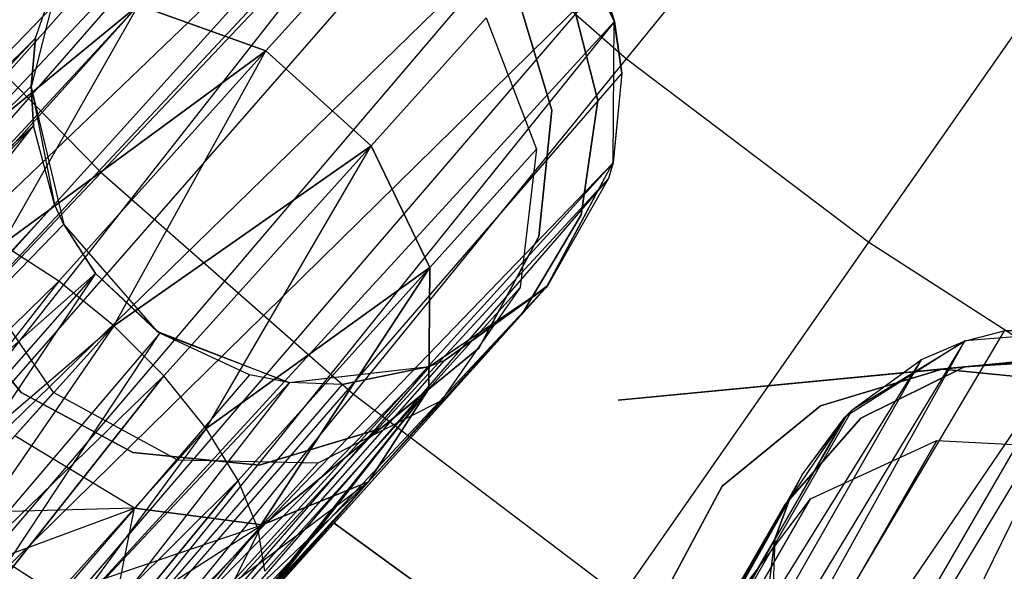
# Model space of a CAD drawing. Extents: x 0.3 to 7.1, y -3.38 to 3.38.
# Tile 65 of 256: x 2.61 to 2.95, y -1.25 to -1.06. Entities that reach past the tile are written whole.
import ezdxf

# ---------------------------------------------------------------- set-up
doc = ezdxf.new("R2010")
doc.units = 0
doc.header["$LTSCALE"] = 2.54
doc.layers.get('0').update_dxf_attribs({"linetype": 'CONTINUOUS'})

# ---------------------------------------------------------------- blocks, each defined once
blk = doc.blocks.new('SINGLES_B_BB_STL')
at = {"color": 0}
for p, q in [((2.81776, -1.0781, 5.32719), (2.9155, -0.95815, 5.4454)), ((2.81776, -1.0781, 5.32719), (2.9155, -0.95815, 5.4454)), ((2.7049, -0.98899, 41.65345), (2.46129, -1.24775, 41.51479)), ((2.7049, -0.98899, 41.65345), (2.46129, -1.24775, 41.51479)), ((2.71873, -0.98836, 41.64662), (2.47586, -1.2513, 41.50071)), ((2.71873, -0.98836, 41.64662), (2.47586, -1.2513, 41.50071)), ((2.7049, -0.98899, 41.65345), (2.47586, -1.2513, 41.50071)), ((2.7049, -0.98899, 41.65345), (2.47586, -1.2513, 41.50071)), ((2.44229, -1.24858, 41.54115), (2.68936, -0.99205, 41.66237)), ((2.44229, -1.24858, 41.54115), (2.68936, -0.99205, 41.66237)), ((2.68936, -0.99205, 41.66237), (2.46129, -1.24775, 41.51479)), ((2.68936, -0.99205, 41.66237), (2.46129, -1.24775, 41.51479)), ((2.47586, -1.2513, 41.50071), (2.74571, -0.99274, 41.6362)), ((2.47586, -1.2513, 41.50071), (2.74571, -0.99274, 41.6362)), ((2.74571, -0.99274, 41.6362), (2.5015, -1.26305, 41.48405)), ((2.74571, -0.99274, 41.6362), (2.5015, -1.26305, 41.48405)), ((2.75248, -0.99509, 41.63424), (2.5015, -1.26305, 41.48405)), ((2.75248, -0.99509, 41.63424), (2.5015, -1.26305, 41.48405)), ((2.75248, -0.99509, 41.63424), (2.52773, -1.28121, 41.47603)), ((2.75248, -0.99509, 41.63424), (2.52773, -1.28121, 41.47603)), ((2.77021, -1.00407, 41.63059), (2.52773, -1.28121, 41.47603)), ((2.77021, -1.00407, 41.63059), (2.52773, -1.28121, 41.47603)), ((2.64005, -1.1165, 5.19861), (2.74054, -1.01027, 5.32719)), ((2.64005, -1.1165, 5.19861), (2.74054, -1.01027, 5.32719)), ((2.74054, -1.01027, 5.32719), (2.81776, -1.0781, 5.32719)), ((2.74054, -1.01027, 5.32719), (2.81776, -1.0781, 5.32719)), ((2.89978, -1.14004, 5.32719), (2.9884, -1.0132, 5.4454)), ((2.89978, -1.14004, 5.32719), (2.9884, -1.0132, 5.4454)), ((2.52773, -1.28121, 41.47603), (2.79244, -1.02344, 41.63025)), ((2.52773, -1.28121, 41.47603), (2.79244, -1.02344, 41.63025)), ((2.79244, -1.02344, 41.63025), (2.55246, -1.30473, 41.47787)), ((2.79244, -1.02344, 41.63025), (2.55246, -1.30473, 41.47787)), ((2.81364, -1.06518, 41.90698), (2.79174, -1.02263, 41.90698)), ((2.81364, -1.06518, 41.90698), (2.79174, -1.02263, 41.90698)), ((2.73473, -1.03217, 14.06404), (2.69579, -1.07541, 13.94423)), ((2.73473, -1.03217, 14.06404), (2.69579, -1.07541, 13.94423)), ((2.69579, -1.07541, 14.31703), (2.73473, -1.03217, 14.19723)), ((2.69579, -1.07541, 14.31703), (2.73473, -1.03217, 14.19723)), ((2.56047, -1.03544, 5.19861), (2.64005, -1.1165, 5.19861)), ((2.56047, -1.03544, 5.19861), (2.64005, -1.1165, 5.19861)), ((2.62819, -1.04115, 41.90698), (2.61636, -1.08753, 41.90698)), ((2.62819, -1.04115, 41.90698), (2.61636, -1.08753, 41.90698)), ((2.61786, -1.07104, 41.73706), (2.62835, -1.04084, 41.71655)), ((2.61786, -1.07104, 41.73706), (2.62835, -1.04084, 41.71655)), ((2.61786, -1.07104, 41.73706), (2.62819, -1.04115, 41.90698)), ((2.61786, -1.07104, 41.73706), (2.62819, -1.04115, 41.90698)), ((2.80961, -1.05222, 41.63722), (2.55246, -1.30473, 41.47787)), ((2.80961, -1.05222, 41.63722), (2.55246, -1.30473, 41.47787)), ((2.80961, -1.05222, 41.63722), (2.57136, -1.32961, 41.48944)), ((2.80961, -1.05222, 41.63722), (2.57136, -1.32961, 41.48944)), ((2.80961, -1.05222, 41.63722), (2.8137, -1.06543, 41.6422)), ((2.81364, -1.06518, 41.90698), (2.80961, -1.05222, 41.63722)), ((2.80961, -1.05222, 41.63722), (2.8137, -1.06543, 41.6422)), ((2.81364, -1.06518, 41.90698), (2.80961, -1.05222, 41.63722)), ((2.78011, -1.0543, 41.9), (2.79248, -1.0954, 41.9)), ((2.79248, -1.0954, 41.7), (2.78011, -1.0543, 41.7)), ((2.79248, -1.0954, 41.7), (2.78011, -1.0543, 41.7)), ((2.78011, -1.0543, 41.9), (2.79248, -1.0954, 41.9)), ((2.79847, -1.05433, 14.22658), (2.80807, -1.09215, 14.22658)), ((2.80807, -1.09215, 14.02658), (2.79847, -1.05433, 14.02658)), ((2.80807, -1.09215, 14.02658), (2.79847, -1.05433, 14.02658)), ((2.79847, -1.05433, 14.22658), (2.80807, -1.09215, 14.22658)), ((2.65271, -1.05992, 13.95819), (2.57087, -1.12692, 13.89833)), ((2.57087, -1.12692, 14.36293), (2.65271, -1.05992, 14.30308)), ((2.65271, -1.05992, 13.95819), (2.57087, -1.12692, 13.89833)), ((2.57087, -1.12692, 14.36293), (2.65271, -1.05992, 14.30308)), ((2.5879, -1.1319, 13.88201), (2.65271, -1.05992, 13.95819)), ((2.5879, -1.1319, 13.88201), (2.65271, -1.05992, 13.95819)), ((2.5879, -1.1319, 14.37926), (2.65271, -1.05992, 14.30308)), ((2.5879, -1.1319, 14.37926), (2.65271, -1.05992, 14.30308)), ((2.60655, -1.14083, 13.86962), (2.65271, -1.05992, 13.95819)), ((2.60655, -1.14083, 13.86962), (2.65271, -1.05992, 13.95819)), ((2.60655, -1.14083, 14.39164), (2.65271, -1.05992, 14.30308)), ((2.60655, -1.14083, 14.39164), (2.65271, -1.05992, 14.30308)), ((2.65271, -1.05992, 13.95819), (2.69579, -1.07541, 13.94423)), ((2.69579, -1.07541, 14.31703), (2.65271, -1.05992, 14.30308)), ((2.65271, -1.05992, 13.95819), (2.69579, -1.07541, 13.94423)), ((2.69579, -1.07541, 14.31703), (2.65271, -1.05992, 14.30308)), ((2.8137, -1.06543, 41.6422), (2.57136, -1.32961, 41.48944)), ((2.8137, -1.06543, 41.6422), (2.57136, -1.32961, 41.48944)), ((2.8137, -1.06543, 41.6422), (2.58258, -1.3524, 41.50809)), ((2.8137, -1.06543, 41.6422), (2.58258, -1.3524, 41.50809)), ((2.7703, -1.06419, 14.06404), (2.73136, -1.10744, 13.94423)), ((2.7703, -1.06419, 14.06404), (2.73136, -1.10744, 13.94423)), ((2.73136, -1.10744, 14.31703), (2.7703, -1.06419, 14.19723)), ((2.73136, -1.10744, 14.31703), (2.7703, -1.06419, 14.19723)), ((2.7703, -1.06419, 14.06404), (2.78729, -1.10866, 14.06902)), ((2.7703, -1.06419, 14.19723), (2.78729, -1.10866, 14.19224)), ((2.7703, -1.06419, 14.06404), (2.78729, -1.10866, 14.06902)), ((2.7703, -1.06419, 14.19723), (2.78729, -1.10866, 14.19224)), ((2.81326, -1.11305, 41.90698), (2.81364, -1.06518, 41.90698)), ((2.81326, -1.11305, 41.90698), (2.81364, -1.06518, 41.90698)), ((2.81621, -1.08297, 41.65019), (2.81364, -1.06518, 41.90698)), ((2.81621, -1.08297, 41.65019), (2.81364, -1.06518, 41.90698)), ((2.8137, -1.06543, 41.6422), (2.81364, -1.06518, 41.90698)), ((2.8137, -1.06543, 41.6422), (2.81364, -1.06518, 41.90698)), ((2.8137, -1.06543, 41.6422), (2.81621, -1.08297, 41.65019)), ((2.8137, -1.06543, 41.6422), (2.81621, -1.08297, 41.65019)), ((2.61786, -1.07104, 41.73706), (2.42587, -1.27536, 41.60224)), ((2.61786, -1.07104, 41.73706), (2.42587, -1.27536, 41.60224)), ((2.61786, -1.07104, 41.73706), (2.42914, -1.25855, 41.57321)), ((2.61786, -1.07104, 41.73706), (2.42914, -1.25855, 41.57321)), ((2.61636, -1.08732, 41.74614), (2.61786, -1.07104, 41.73706)), ((2.61786, -1.07104, 41.73706), (2.61636, -1.08753, 41.90698)), ((2.61786, -1.07104, 41.73706), (2.61636, -1.08753, 41.90698)), ((2.61636, -1.08732, 41.74614), (2.61786, -1.07104, 41.73706)), ((2.69579, -1.07541, 13.94423), (2.60655, -1.14083, 13.86962)), ((2.60655, -1.14083, 14.39164), (2.69579, -1.07541, 14.31703)), ((2.69579, -1.07541, 13.94423), (2.60655, -1.14083, 13.86962)), ((2.60655, -1.14083, 14.39164), (2.69579, -1.07541, 14.31703)), ((2.62574, -1.15321, 13.86189), (2.69579, -1.07541, 13.94423)), ((2.62574, -1.15321, 13.86189), (2.69579, -1.07541, 13.94423)), ((2.62574, -1.15321, 14.39938), (2.69579, -1.07541, 14.31703)), ((2.62574, -1.15321, 14.39938), (2.69579, -1.07541, 14.31703)), ((2.64436, -1.1683, 13.85926), (2.69579, -1.07541, 13.94423)), ((2.64436, -1.1683, 13.85926), (2.69579, -1.07541, 13.94423)), ((2.64436, -1.1683, 14.40201), (2.69579, -1.07541, 14.31703)), ((2.64436, -1.1683, 14.40201), (2.69579, -1.07541, 14.31703)), ((2.69579, -1.07541, 13.94423), (2.73136, -1.10744, 13.94423)), ((2.73136, -1.10744, 14.31703), (2.69579, -1.07541, 14.31703)), ((2.69579, -1.07541, 13.94423), (2.73136, -1.10744, 13.94423)), ((2.73136, -1.10744, 14.31703), (2.69579, -1.07541, 14.31703)), ((2.72539, -1.19145, 5.19861), (2.81776, -1.0781, 5.32719)), ((2.72539, -1.19145, 5.19861), (2.81776, -1.0781, 5.32719)), ((2.81776, -1.0781, 5.32719), (2.89978, -1.14004, 5.32719)), ((2.81776, -1.0781, 5.32719), (2.89978, -1.14004, 5.32719)), ((2.81621, -1.08297, 41.65019), (2.58258, -1.3524, 41.50809)), ((2.81621, -1.08297, 41.65019), (2.58258, -1.3524, 41.50809)), ((2.81621, -1.08297, 41.65019), (2.81322, -1.11318, 41.66739)), ((2.81621, -1.08297, 41.65019), (2.81322, -1.11318, 41.66739)), ((2.81621, -1.08297, 41.65019), (2.81326, -1.11305, 41.90698)), ((2.81621, -1.08297, 41.65019), (2.81326, -1.11305, 41.90698)), ((2.61636, -1.08732, 41.74614), (2.42587, -1.27536, 41.60224)), ((2.61636, -1.08732, 41.74614), (2.42587, -1.27536, 41.60224)), ((2.61712, -1.10069, 41.75264), (2.61636, -1.08732, 41.74614)), ((2.61636, -1.08732, 41.74614), (2.61636, -1.08753, 41.90698)), ((2.61636, -1.08732, 41.74614), (2.61636, -1.08753, 41.90698)), ((2.61712, -1.10069, 41.75264), (2.61636, -1.08732, 41.74614)), ((2.61636, -1.08753, 41.90698), (2.62744, -1.13409, 41.90698)), ((2.61636, -1.08753, 41.90698), (2.62744, -1.13409, 41.90698)), ((2.61636, -1.08753, 41.90698), (2.62425, -1.12728, 41.76296)), ((2.61636, -1.08753, 41.90698), (2.62425, -1.12728, 41.76296)), ((2.61636, -1.08753, 41.90698), (2.61712, -1.10069, 41.75264)), ((2.61636, -1.08753, 41.90698), (2.61712, -1.10069, 41.75264)), ((2.80807, -1.09215, 14.22658), (2.80248, -1.13076, 14.22658)), ((2.80248, -1.13076, 14.02658), (2.80807, -1.09215, 14.02658)), ((2.80248, -1.13076, 14.02658), (2.80807, -1.09215, 14.02658)), ((2.80807, -1.09215, 14.22658), (2.80248, -1.13076, 14.22658)), ((2.80807, -1.09215, 14.02658), (2.80807, -1.09215, 14.22658)), ((2.80807, -1.09215, 14.02658), (2.80807, -1.09215, 14.22658)), ((2.79248, -1.0954, 41.9), (2.78818, -1.1381, 41.9)), ((2.78818, -1.1381, 41.7), (2.79248, -1.0954, 41.7)), ((2.78818, -1.1381, 41.7), (2.79248, -1.0954, 41.7)), ((2.79248, -1.0954, 41.9), (2.78818, -1.1381, 41.9)), ((2.79248, -1.0954, 41.7), (2.79248, -1.0954, 41.9)), ((2.79248, -1.0954, 41.7), (2.79248, -1.0954, 41.9)), ((2.61712, -1.10069, 41.75264), (2.42587, -1.27536, 41.60224)), ((2.61712, -1.10069, 41.75264), (2.42587, -1.27536, 41.60224)), ((2.61712, -1.10069, 41.75264), (2.43162, -1.29729, 41.62686)), ((2.61712, -1.10069, 41.75264), (2.43162, -1.29729, 41.62686)), ((2.44492, -1.32086, 41.6439), (2.61712, -1.10069, 41.75264)), ((2.44492, -1.32086, 41.6439), (2.61712, -1.10069, 41.75264)), ((2.62425, -1.12728, 41.76296), (2.61712, -1.10069, 41.75264)), ((2.62425, -1.12728, 41.76296), (2.61712, -1.10069, 41.75264)), ((2.73136, -1.10744, 13.94423), (2.64436, -1.1683, 13.85926)), ((2.64436, -1.1683, 14.40201), (2.73136, -1.10744, 14.31703)), ((2.73136, -1.10744, 13.94423), (2.64436, -1.1683, 13.85926)), ((2.64436, -1.1683, 14.40201), (2.73136, -1.10744, 14.31703)), ((2.66131, -1.18524, 13.86189), (2.73136, -1.10744, 13.94423)), ((2.66131, -1.18524, 13.86189), (2.73136, -1.10744, 13.94423)), ((2.66131, -1.18524, 14.39938), (2.73136, -1.10744, 14.31703)), ((2.66131, -1.18524, 14.39938), (2.73136, -1.10744, 14.31703)), ((2.67562, -1.20303, 13.86962), (2.73136, -1.10744, 13.94423)), ((2.67562, -1.20303, 13.86962), (2.73136, -1.10744, 13.94423)), ((2.67562, -1.20303, 14.39164), (2.73136, -1.10744, 14.31703)), ((2.67562, -1.20303, 14.39164), (2.73136, -1.10744, 14.31703)), ((2.73136, -1.10744, 13.94423), (2.75127, -1.14867, 13.95819)), ((2.75127, -1.14867, 14.30308), (2.73136, -1.10744, 14.31703)), ((2.73136, -1.10744, 13.94423), (2.75127, -1.14867, 13.95819)), ((2.75127, -1.14867, 14.30308), (2.73136, -1.10744, 14.31703)), ((2.78729, -1.10866, 14.06902), (2.75127, -1.14867, 13.95819)), ((2.78729, -1.10866, 14.06902), (2.75127, -1.14867, 13.95819)), ((2.75127, -1.14867, 14.30308), (2.78729, -1.10866, 14.19224)), ((2.75127, -1.14867, 14.30308), (2.78729, -1.10866, 14.19224)), ((2.78729, -1.10866, 14.06902), (2.78181, -1.15538, 14.07785)), ((2.78729, -1.10866, 14.19224), (2.78181, -1.15538, 14.18341)), ((2.78729, -1.10866, 14.06902), (2.78181, -1.15538, 14.07785)), ((2.78729, -1.10866, 14.19224), (2.78181, -1.15538, 14.18341)), ((2.78729, -1.10866, 14.19224), (2.78729, -1.10866, 14.06902)), ((2.78729, -1.10866, 14.19224), (2.78729, -1.10866, 14.06902)), ((2.81322, -1.11318, 41.66739), (2.58258, -1.3524, 41.50809)), ((2.81322, -1.11318, 41.66739), (2.58258, -1.3524, 41.50809)), ((2.81322, -1.11318, 41.66739), (2.58551, -1.36356, 41.52061)), ((2.81322, -1.11318, 41.66739), (2.58551, -1.36356, 41.52061)), ((2.79067, -1.15525, 41.90698), (2.81326, -1.11305, 41.90698)), ((2.79067, -1.15525, 41.90698), (2.81326, -1.11305, 41.90698)), ((2.79103, -1.15485, 41.69962), (2.81326, -1.11305, 41.90698)), ((2.79103, -1.15485, 41.69962), (2.81326, -1.11305, 41.90698)), ((2.81326, -1.11305, 41.90698), (2.8117, -1.11849, 41.67088)), ((2.81326, -1.11305, 41.90698), (2.8117, -1.11849, 41.67088)), ((2.81322, -1.11318, 41.66739), (2.8117, -1.11849, 41.67088)), ((2.81322, -1.11318, 41.66739), (2.8117, -1.11849, 41.67088)), ((2.81322, -1.11318, 41.66739), (2.81326, -1.11305, 41.90698)), ((2.81322, -1.11318, 41.66739), (2.81326, -1.11305, 41.90698)), ((2.54588, -1.21604, 5.06027), (2.64005, -1.1165, 5.19861)), ((2.54588, -1.21604, 5.06027), (2.64005, -1.1165, 5.19861)), ((2.8117, -1.11849, 41.67088), (2.5851, -1.37995, 41.54523)), ((2.8117, -1.11849, 41.67088), (2.5851, -1.37995, 41.54523)), ((2.8117, -1.11849, 41.67088), (2.58551, -1.36356, 41.52061)), ((2.8117, -1.11849, 41.67088), (2.58551, -1.36356, 41.52061)), ((2.64005, -1.1165, 5.19861), (2.72539, -1.19145, 5.19861)), ((2.64005, -1.1165, 5.19861), (2.72539, -1.19145, 5.19861)), ((2.8117, -1.11849, 41.67088), (2.79103, -1.15485, 41.69962)), ((2.8117, -1.11849, 41.67088), (2.79103, -1.15485, 41.69962)), ((2.62425, -1.12728, 41.76296), (2.44492, -1.32086, 41.6439)), ((2.62425, -1.12728, 41.76296), (2.44492, -1.32086, 41.6439)), ((2.6274, -1.13401, 41.76495), (2.62425, -1.12728, 41.76296)), ((2.62744, -1.13409, 41.90698), (2.62425, -1.12728, 41.76296)), ((2.6274, -1.13401, 41.76495), (2.62425, -1.12728, 41.76296)), ((2.62744, -1.13409, 41.90698), (2.62425, -1.12728, 41.76296)), ((2.80248, -1.13076, 14.22658), (2.78253, -1.16429, 14.22658)), ((2.78253, -1.16429, 14.02658), (2.80248, -1.13076, 14.02658)), ((2.78253, -1.16429, 14.02658), (2.80248, -1.13076, 14.02658)), ((2.80248, -1.13076, 14.22658), (2.78253, -1.16429, 14.22658)), ((2.80248, -1.13076, 14.02658), (2.80248, -1.13076, 14.22658)), ((2.80248, -1.13076, 14.02658), (2.80248, -1.13076, 14.22658)), ((2.6274, -1.13401, 41.76495), (2.44492, -1.32086, 41.6439)), ((2.6274, -1.13401, 41.76495), (2.44492, -1.32086, 41.6439)), ((2.63819, -1.15069, 41.76851), (2.6274, -1.13401, 41.76495)), ((2.62744, -1.13409, 41.90698), (2.6274, -1.13401, 41.76495)), ((2.63819, -1.15069, 41.76851), (2.6274, -1.13401, 41.76495)), ((2.62744, -1.13409, 41.90698), (2.6274, -1.13401, 41.76495)), ((2.62744, -1.13409, 41.90698), (2.65889, -1.17017, 41.90698)), ((2.62744, -1.13409, 41.90698), (2.65889, -1.17017, 41.90698)), ((2.62744, -1.13409, 41.90698), (2.63819, -1.15069, 41.76851)), ((2.62744, -1.13409, 41.90698), (2.63819, -1.15069, 41.76851)), ((2.78818, -1.1381, 41.9), (2.76787, -1.17591, 41.9)), ((2.76787, -1.17591, 41.7), (2.78818, -1.1381, 41.7)), ((2.76787, -1.17591, 41.7), (2.78818, -1.1381, 41.7)), ((2.78818, -1.1381, 41.9), (2.76787, -1.17591, 41.9)), ((2.78818, -1.1381, 41.7), (2.78818, -1.1381, 41.9)), ((2.78818, -1.1381, 41.7), (2.78818, -1.1381, 41.9)), ((2.62574, -1.15321, 14.39938), (2.60655, -1.14083, 14.39164)), ((2.62574, -1.15321, 13.86189), (2.60655, -1.14083, 13.86962)), ((2.62574, -1.15321, 14.39938), (2.60655, -1.14083, 14.39164)), ((2.62574, -1.15321, 13.86189), (2.60655, -1.14083, 13.86962)), ((2.81603, -1.2599, 5.19861), (2.89978, -1.14004, 5.32719)), ((2.81603, -1.2599, 5.19861), (2.89978, -1.14004, 5.32719)), ((2.89978, -1.14004, 5.32719), (2.98615, -1.19575, 5.32719)), ((2.89978, -1.14004, 5.32719), (2.98615, -1.19575, 5.32719)), ((2.75127, -1.14867, 13.95819), (2.67562, -1.20303, 13.86962)), ((2.67562, -1.20303, 14.39164), (2.75127, -1.14867, 14.30308)), ((2.75127, -1.14867, 13.95819), (2.67562, -1.20303, 13.86962)), ((2.67562, -1.20303, 14.39164), (2.75127, -1.14867, 14.30308)), ((2.68646, -1.22064, 13.88201), (2.75127, -1.14867, 13.95819)), ((2.68646, -1.22064, 13.88201), (2.75127, -1.14867, 13.95819)), ((2.75127, -1.14867, 14.30308), (2.68646, -1.22064, 14.37926)), ((2.75127, -1.14867, 14.30308), (2.68646, -1.22064, 14.37926)), ((2.69319, -1.23705, 13.89833), (2.75127, -1.14867, 13.95819)), ((2.69319, -1.23705, 13.89833), (2.75127, -1.14867, 13.95819)), ((2.75127, -1.14867, 14.30308), (2.69319, -1.23705, 14.36293)), ((2.75127, -1.14867, 14.30308), (2.69319, -1.23705, 14.36293)), ((2.75127, -1.14867, 13.95819), (2.75095, -1.18966, 13.9829)), ((2.75095, -1.18966, 14.27836), (2.75127, -1.14867, 14.30308)), ((2.75127, -1.14867, 13.95819), (2.75095, -1.18966, 13.9829)), ((2.75095, -1.18966, 14.27836), (2.75127, -1.14867, 14.30308)), ((2.44492, -1.32086, 41.6439), (2.63819, -1.15069, 41.76851)), ((2.44492, -1.32086, 41.6439), (2.63819, -1.15069, 41.76851)), ((2.63819, -1.15069, 41.76851), (2.46576, -1.34588, 41.6531)), ((2.63819, -1.15069, 41.76851), (2.46576, -1.34588, 41.6531)), ((2.63819, -1.15069, 41.76851), (2.49153, -1.3684, 41.65211)), ((2.63819, -1.15069, 41.76851), (2.49153, -1.3684, 41.65211)), ((2.62399, -1.19092, 14.10822), (2.59692, -1.15153, 14.10565)), ((2.62399, -1.19092, 14.15305), (2.59692, -1.15153, 14.15562)), ((2.62399, -1.19092, 14.10822), (2.59692, -1.15153, 14.10565)), ((2.62399, -1.19092, 14.15305), (2.59692, -1.15153, 14.15562)), ((2.65988, -1.17086, 41.76883), (2.63819, -1.15069, 41.76851)), ((2.65889, -1.17017, 41.90698), (2.63819, -1.15069, 41.76851)), ((2.65988, -1.17086, 41.76883), (2.63819, -1.15069, 41.76851)), ((2.65889, -1.17017, 41.90698), (2.63819, -1.15069, 41.76851)), ((2.62574, -1.15321, 14.39938), (2.3718, -1.40156, 14.58838)), ((2.62574, -1.15321, 14.39938), (2.3718, -1.40156, 14.58838)), ((2.62574, -1.15321, 13.86189), (2.3718, -1.40156, 13.67289)), ((2.62574, -1.15321, 13.86189), (2.3718, -1.40156, 13.67289)), ((2.62574, -1.15321, 13.86189), (2.41054, -1.42798, 13.66332)), ((2.62574, -1.15321, 13.86189), (2.41054, -1.42798, 13.66332)), ((2.79103, -1.15485, 41.69962), (2.56515, -1.39637, 41.59578)), ((2.79103, -1.15485, 41.69962), (2.56515, -1.39637, 41.59578)), ((2.79103, -1.15485, 41.69962), (2.5803, -1.38889, 41.56472)), ((2.79103, -1.15485, 41.69962), (2.5803, -1.38889, 41.56472)), ((2.79103, -1.15485, 41.69962), (2.5851, -1.37995, 41.54523)), ((2.79103, -1.15485, 41.69962), (2.5851, -1.37995, 41.54523)), ((2.64436, -1.1683, 14.40201), (2.62574, -1.15321, 14.39938)), ((2.64436, -1.1683, 13.85926), (2.62574, -1.15321, 13.86189)), ((2.64436, -1.1683, 14.40201), (2.62574, -1.15321, 14.39938)), ((2.64436, -1.1683, 13.85926), (2.62574, -1.15321, 13.86189)), ((2.78181, -1.15538, 14.07785), (2.75095, -1.18966, 13.9829)), ((2.78181, -1.15538, 14.07785), (2.75095, -1.18966, 13.9829)), ((2.75095, -1.18966, 14.27836), (2.78181, -1.15538, 14.18341)), ((2.75095, -1.18966, 14.27836), (2.78181, -1.15538, 14.18341)), ((2.75106, -1.18212, 41.90698), (2.79067, -1.15525, 41.90698)), ((2.75106, -1.18212, 41.90698), (2.79067, -1.15525, 41.90698)), ((2.75119, -1.18207, 41.73241), (2.79067, -1.15525, 41.90698)), ((2.75119, -1.18207, 41.73241), (2.79067, -1.15525, 41.90698)), ((2.78181, -1.15538, 14.07785), (2.75511, -1.19365, 14.08851)), ((2.78181, -1.15538, 14.18341), (2.75511, -1.19365, 14.17276)), ((2.78181, -1.15538, 14.07785), (2.75511, -1.19365, 14.08851)), ((2.78181, -1.15538, 14.18341), (2.75511, -1.19365, 14.17276)), ((2.79103, -1.15485, 41.69962), (2.75624, -1.18004, 41.72901)), ((2.79103, -1.15485, 41.69962), (2.75624, -1.18004, 41.72901)), ((2.75624, -1.18004, 41.72901), (2.79067, -1.15525, 41.90698)), ((2.75624, -1.18004, 41.72901), (2.79067, -1.15525, 41.90698)), ((2.78181, -1.15538, 14.18341), (2.78181, -1.15538, 14.07785)), ((2.78181, -1.15538, 14.18341), (2.78181, -1.15538, 14.07785)), ((2.79103, -1.15485, 41.69962), (2.79067, -1.15525, 41.90698)), ((2.79103, -1.15485, 41.69962), (2.79067, -1.15525, 41.90698)), ((2.61302, -1.19082, 41.9), (2.58587, -1.15758, 41.9)), ((2.58587, -1.15758, 41.7), (2.61302, -1.19082, 41.7)), ((2.58587, -1.15758, 41.7), (2.61302, -1.19082, 41.7)), ((2.61302, -1.19082, 41.9), (2.58587, -1.15758, 41.9)), ((2.78253, -1.16429, 14.22658), (2.71886, -1.235, 14.22658)), ((2.71886, -1.235, 14.02658), (2.78253, -1.16429, 14.02658)), ((2.71886, -1.235, 14.02658), (2.78253, -1.16429, 14.02658)), ((2.78253, -1.16429, 14.22658), (2.71886, -1.235, 14.22658)), ((2.78253, -1.16429, 14.22658), (2.78253, -1.16429, 14.02658)), ((2.78253, -1.16429, 14.22658), (2.78253, -1.16429, 14.02658)), ((2.3718, -1.40156, 14.58838), (2.64436, -1.1683, 14.40201)), ((2.3718, -1.40156, 14.58838), (2.64436, -1.1683, 14.40201)), ((2.64436, -1.1683, 14.40201), (2.41054, -1.42798, 14.59795)), ((2.64436, -1.1683, 14.40201), (2.41054, -1.42798, 14.59795)), ((2.41054, -1.42798, 13.66332), (2.64436, -1.1683, 13.85926)), ((2.41054, -1.42798, 13.66332), (2.64436, -1.1683, 13.85926)), ((2.64436, -1.1683, 13.85926), (2.44087, -1.46375, 13.67289)), ((2.64436, -1.1683, 13.85926), (2.44087, -1.46375, 13.67289)), ((2.66131, -1.18524, 14.39938), (2.64436, -1.1683, 14.40201)), ((2.66131, -1.18524, 13.86189), (2.64436, -1.1683, 13.85926)), ((2.66131, -1.18524, 14.39938), (2.64436, -1.1683, 14.40201)), ((2.66131, -1.18524, 13.86189), (2.64436, -1.1683, 13.85926)), ((2.76269, -1.4777, 41.50071), (2.97288, -1.16868, 41.6362)), ((2.76269, -1.4777, 41.50071), (2.97288, -1.16868, 41.6362)), ((2.97288, -1.16868, 41.6362), (2.79021, -1.48386, 41.48405)), ((2.97288, -1.16868, 41.6362), (2.79021, -1.48386, 41.48405)), ((2.94558, -1.17001, 41.64662), (2.97288, -1.16868, 41.6362)), ((2.94558, -1.17001, 41.64662), (2.97288, -1.16868, 41.6362)), ((2.65988, -1.17086, 41.76883), (2.49153, -1.3684, 41.65211)), ((2.65988, -1.17086, 41.76883), (2.49153, -1.3684, 41.65211)), ((2.51789, -1.38493, 41.64151), (2.65988, -1.17086, 41.76883)), ((2.51789, -1.38493, 41.64151), (2.65988, -1.17086, 41.76883)), ((2.65889, -1.17017, 41.90698), (2.70351, -1.1875, 41.90698)), ((2.65889, -1.17017, 41.90698), (2.70351, -1.1875, 41.90698)), ((2.65889, -1.17017, 41.90698), (2.65988, -1.17086, 41.76883)), ((2.65889, -1.17017, 41.90698), (2.65988, -1.17086, 41.76883)), ((2.69026, -1.18487, 41.76202), (2.65988, -1.17086, 41.76883)), ((2.70351, -1.1875, 41.90698), (2.65988, -1.17086, 41.76883)), ((2.69026, -1.18487, 41.76202), (2.65988, -1.17086, 41.76883)), ((2.70351, -1.1875, 41.90698), (2.65988, -1.17086, 41.76883)), ((2.94558, -1.17001, 41.64662), (2.76269, -1.4777, 41.50071)), ((2.94558, -1.17001, 41.64662), (2.76269, -1.4777, 41.50071)), ((2.98, -1.16957, 41.63424), (2.79021, -1.48386, 41.48405)), ((2.98, -1.16957, 41.63424), (2.79021, -1.48386, 41.48405)), ((3.05965, -1.16993, 41.9), (2.815, -1.19349, 41.9)), ((2.815, -1.19349, 41.7), (3.05965, -1.16993, 41.7)), ((2.98, -1.16957, 41.63424), (2.81964, -1.49617, 41.47603)), ((2.98, -1.16957, 41.63424), (2.81964, -1.49617, 41.47603)), ((3.05965, -1.16993, 41.9), (2.92453, -1.18297, 41.9)), ((2.92453, -1.18297, 41.7), (3.05965, -1.16993, 41.7)), ((2.93218, -1.17351, 41.65345), (2.94558, -1.17001, 41.64662)), ((2.93218, -1.17351, 41.65345), (2.94558, -1.17001, 41.64662)), ((2.98009, -1.16959, 41.90698), (2.93238, -1.17344, 41.90698)), ((2.98009, -1.16959, 41.90698), (2.93238, -1.17344, 41.90698)), ((2.93238, -1.17344, 41.90698), (2.94558, -1.17001, 41.64662)), ((2.93238, -1.17344, 41.90698), (2.94558, -1.17001, 41.64662)), ((2.98009, -1.16959, 41.90698), (2.94558, -1.17001, 41.64662)), ((2.98009, -1.16959, 41.90698), (2.94558, -1.17001, 41.64662)), ((2.93218, -1.17351, 41.65345), (2.7477, -1.47726, 41.51479)), ((2.93218, -1.17351, 41.65345), (2.7477, -1.47726, 41.51479)), ((2.93218, -1.17351, 41.65345), (2.76269, -1.4777, 41.50071)), ((2.93218, -1.17351, 41.65345), (2.76269, -1.4777, 41.50071)), ((2.93238, -1.17344, 41.90698), (2.89193, -1.19902, 41.90698)), ((2.93238, -1.17344, 41.90698), (2.89193, -1.19902, 41.90698)), ((2.89415, -1.19678, 41.68102), (2.93238, -1.17344, 41.90698)), ((2.89415, -1.19678, 41.68102), (2.93238, -1.17344, 41.90698)), ((2.91762, -1.17972, 41.66237), (2.93238, -1.17344, 41.90698)), ((2.91762, -1.17972, 41.66237), (2.93238, -1.17344, 41.90698)), ((2.91762, -1.17972, 41.66237), (2.93218, -1.17351, 41.65345)), ((2.91762, -1.17972, 41.66237), (2.93218, -1.17351, 41.65345)), ((2.93238, -1.17344, 41.90698), (2.93218, -1.17351, 41.65345)), ((2.93238, -1.17344, 41.90698), (2.93218, -1.17351, 41.65345)), ((2.76787, -1.17591, 41.9), (2.73463, -1.20307, 41.9)), ((2.73463, -1.20307, 41.7), (2.76787, -1.17591, 41.7)), ((2.73463, -1.20307, 41.7), (2.76787, -1.17591, 41.7)), ((2.76787, -1.17591, 41.9), (2.73463, -1.20307, 41.9)), ((2.76787, -1.17591, 41.7), (2.76787, -1.17591, 41.9)), ((2.76787, -1.17591, 41.7), (2.76787, -1.17591, 41.9)), ((2.54284, -1.39462, 41.62273), (2.75119, -1.18207, 41.73241)), ((2.54284, -1.39462, 41.62273), (2.75119, -1.18207, 41.73241)), ((2.56515, -1.39637, 41.59578), (2.75624, -1.18004, 41.72901)), ((2.56515, -1.39637, 41.59578), (2.75624, -1.18004, 41.72901)), ((2.75119, -1.18207, 41.73241), (2.56515, -1.39637, 41.59578)), ((2.75119, -1.18207, 41.73241), (2.56515, -1.39637, 41.59578)), ((2.70351, -1.1875, 41.90698), (2.75106, -1.18212, 41.90698)), ((2.70351, -1.1875, 41.90698), (2.75106, -1.18212, 41.90698)), ((2.70374, -1.18753, 41.75718), (2.75106, -1.18212, 41.90698)), ((2.70374, -1.18753, 41.75718), (2.75106, -1.18212, 41.90698)), ((2.75119, -1.18207, 41.73241), (2.72157, -1.1882, 41.74929)), ((2.75119, -1.18207, 41.73241), (2.72157, -1.1882, 41.74929)), ((2.72157, -1.1882, 41.74929), (2.75106, -1.18212, 41.90698)), ((2.72157, -1.1882, 41.74929), (2.75106, -1.18212, 41.90698)), ((2.72929, -1.48202, 41.54115), (2.91762, -1.17972, 41.66237)), ((2.72929, -1.48202, 41.54115), (2.91762, -1.17972, 41.66237)), ((2.91762, -1.17972, 41.66237), (2.7477, -1.47726, 41.51479)), ((2.91762, -1.17972, 41.66237), (2.7477, -1.47726, 41.51479)), ((2.75119, -1.18207, 41.73241), (2.75106, -1.18212, 41.90698)), ((2.75119, -1.18207, 41.73241), (2.75106, -1.18212, 41.90698)), ((2.75624, -1.18004, 41.72901), (2.75119, -1.18207, 41.73241)), ((2.75624, -1.18004, 41.72901), (2.75119, -1.18207, 41.73241)), ((2.89415, -1.19678, 41.68102), (2.91762, -1.17972, 41.66237)), ((2.89415, -1.19678, 41.68102), (2.91762, -1.17972, 41.66237)), ((2.89709, -1.1995, 14.22658), (2.93208, -1.18224, 14.22658)), ((2.93208, -1.18224, 14.02658), (2.89709, -1.1995, 14.02658)), ((2.93208, -1.18224, 14.02658), (2.89709, -1.1995, 14.02658)), ((2.89709, -1.1995, 14.22658), (2.93208, -1.18224, 14.22658)), ((2.93208, -1.18224, 14.22658), (2.97101, -1.17969, 14.22658)), ((2.97101, -1.17969, 14.02658), (2.93208, -1.18224, 14.02658)), ((2.97101, -1.17969, 14.02658), (2.93208, -1.18224, 14.02658)), ((2.93208, -1.18224, 14.22658), (2.97101, -1.17969, 14.22658)), ((2.93208, -1.18224, 14.02658), (2.93208, -1.18224, 14.22658)), ((2.93208, -1.18224, 14.02658), (2.93208, -1.18224, 14.22658)), ((2.41054, -1.42798, 14.59795), (2.66131, -1.18524, 14.39938)), ((2.41054, -1.42798, 14.59795), (2.66131, -1.18524, 14.39938)), ((2.44087, -1.46375, 14.58838), (2.66131, -1.18524, 14.39938)), ((2.44087, -1.46375, 14.58838), (2.66131, -1.18524, 14.39938)), ((2.66131, -1.18524, 13.86189), (2.44087, -1.46375, 13.67289)), ((2.66131, -1.18524, 13.86189), (2.44087, -1.46375, 13.67289)), ((2.69026, -1.18487, 41.76202), (2.51789, -1.38493, 41.64151)), ((2.69026, -1.18487, 41.76202), (2.51789, -1.38493, 41.64151)), ((2.67562, -1.20303, 14.39164), (2.66131, -1.18524, 14.39938)), ((2.67562, -1.20303, 13.86962), (2.66131, -1.18524, 13.86189)), ((2.67562, -1.20303, 14.39164), (2.66131, -1.18524, 14.39938)), ((2.67562, -1.20303, 13.86962), (2.66131, -1.18524, 13.86189)), ((2.70374, -1.18753, 41.75718), (2.69026, -1.18487, 41.76202)), ((2.70374, -1.18753, 41.75718), (2.69026, -1.18487, 41.76202)), ((2.70351, -1.1875, 41.90698), (2.69026, -1.18487, 41.76202)), ((2.70351, -1.1875, 41.90698), (2.69026, -1.18487, 41.76202)), ((2.815, -1.19349, 41.9), (2.92453, -1.18297, 41.9)), ((2.92453, -1.18297, 41.7), (2.815, -1.19349, 41.7)), ((2.88343, -1.19534, 41.9), (2.92453, -1.18297, 41.9)), ((2.92453, -1.18297, 41.7), (2.88343, -1.19534, 41.7)), ((2.92453, -1.18297, 41.7), (2.88343, -1.19534, 41.7)), ((2.88343, -1.19534, 41.9), (2.92453, -1.18297, 41.9)), ((2.92453, -1.18297, 41.9), (2.96723, -1.18727, 41.9)), ((2.96723, -1.18727, 41.7), (2.92453, -1.18297, 41.7)), ((2.92453, -1.18297, 41.9), (2.92453, -1.18297, 41.7)), ((2.96723, -1.18727, 41.7), (2.92453, -1.18297, 41.7)), ((2.92453, -1.18297, 41.9), (2.96723, -1.18727, 41.9)), ((2.92453, -1.18297, 41.9), (2.92453, -1.18297, 41.7)), ((2.70374, -1.18753, 41.75718), (2.51789, -1.38493, 41.64151)), ((2.70374, -1.18753, 41.75718), (2.51789, -1.38493, 41.64151)), ((2.70374, -1.18753, 41.75718), (2.54284, -1.39462, 41.62273)), ((2.70374, -1.18753, 41.75718), (2.54284, -1.39462, 41.62273)), ((2.72157, -1.1882, 41.74929), (2.54284, -1.39462, 41.62273)), ((2.72157, -1.1882, 41.74929), (2.54284, -1.39462, 41.62273)), ((2.70374, -1.18753, 41.75718), (2.70351, -1.1875, 41.90698)), ((2.70374, -1.18753, 41.75718), (2.70351, -1.1875, 41.90698)), ((2.72157, -1.1882, 41.74929), (2.70374, -1.18753, 41.75718)), ((2.72157, -1.1882, 41.74929), (2.70374, -1.18753, 41.75718)), ((2.61088, -1.20548, 14.06789), (2.62399, -1.19092, 14.10822)), ((2.62399, -1.19092, 14.15305), (2.61088, -1.20548, 14.19337)), ((2.61088, -1.20548, 14.06789), (2.62399, -1.19092, 14.10822)), ((2.62399, -1.19092, 14.15305), (2.61088, -1.20548, 14.19337)), ((2.65083, -1.21114, 41.9), (2.61302, -1.19082, 41.9)), ((2.61302, -1.19082, 41.7), (2.65083, -1.21114, 41.7)), ((2.61302, -1.19082, 41.7), (2.65083, -1.21114, 41.7)), ((2.61302, -1.19082, 41.7), (2.61302, -1.19082, 41.9)), ((2.65083, -1.21114, 41.9), (2.61302, -1.19082, 41.9)), ((2.61302, -1.19082, 41.7), (2.61302, -1.19082, 41.9)), ((2.62399, -1.19092, 14.10822), (2.62399, -1.19092, 14.15305)), ((2.66599, -1.21372, 14.10565), (2.62399, -1.19092, 14.10822)), ((2.66599, -1.21372, 14.15562), (2.62399, -1.19092, 14.15305)), ((2.62399, -1.19092, 14.10822), (2.62399, -1.19092, 14.15305)), ((2.66599, -1.21372, 14.10565), (2.62399, -1.19092, 14.10822)), ((2.66599, -1.21372, 14.15562), (2.62399, -1.19092, 14.15305)), ((2.63882, -1.29768, 5.06027), (2.72539, -1.19145, 5.19861)), ((2.63882, -1.29768, 5.06027), (2.72539, -1.19145, 5.19861)), ((2.68616, -1.27023, 13.96062), (2.75095, -1.18966, 13.9829)), ((2.68616, -1.27023, 13.96062), (2.75095, -1.18966, 13.9829)), ((2.69014, -1.2669, 14.31155), (2.75095, -1.18966, 14.27836)), ((2.69014, -1.2669, 14.31155), (2.75095, -1.18966, 14.27836)), ((2.69014, -1.2669, 13.94972), (2.75095, -1.18966, 13.9829)), ((2.69014, -1.2669, 13.94972), (2.75095, -1.18966, 13.9829)), ((2.75095, -1.18966, 13.9829), (2.69304, -1.26259, 13.93882)), ((2.69304, -1.26259, 14.32245), (2.75095, -1.18966, 14.27836)), ((2.69304, -1.26259, 14.32245), (2.75095, -1.18966, 14.27836)), ((2.75095, -1.18966, 13.9829), (2.69304, -1.26259, 13.93882)), ((2.69319, -1.23705, 13.89833), (2.75095, -1.18966, 13.9829)), ((2.69319, -1.23705, 13.89833), (2.75095, -1.18966, 13.9829)), ((2.75095, -1.18966, 14.27836), (2.69319, -1.23705, 14.36293)), ((2.75095, -1.18966, 14.27836), (2.69319, -1.23705, 14.36293)), ((2.69543, -1.25131, 13.91764), (2.75095, -1.18966, 13.9829)), ((2.69543, -1.25131, 13.91764), (2.75095, -1.18966, 13.9829)), ((2.69543, -1.25131, 14.34362), (2.75095, -1.18966, 14.27836)), ((2.69543, -1.25131, 14.34362), (2.75095, -1.18966, 14.27836)), ((2.72539, -1.19145, 5.19861), (2.81603, -1.2599, 5.19861)), ((2.72539, -1.19145, 5.19861), (2.81603, -1.2599, 5.19861)), ((2.73048, -1.22101, 14.24855), (2.75095, -1.18966, 14.27836)), ((2.75095, -1.18966, 13.9829), (2.73048, -1.22101, 14.01272)), ((2.75095, -1.18966, 13.9829), (2.73048, -1.22101, 14.01272)), ((2.73048, -1.22101, 14.24855), (2.75095, -1.18966, 14.27836)), ((2.75511, -1.19365, 14.08851), (2.71331, -1.21471, 14.09854)), ((2.75511, -1.19365, 14.17276), (2.71331, -1.21471, 14.16273)), ((2.75511, -1.19365, 14.08851), (2.71331, -1.21471, 14.09854)), ((2.75511, -1.19365, 14.17276), (2.71331, -1.21471, 14.16273)), ((2.75511, -1.19365, 14.08851), (2.73048, -1.22101, 14.01272)), ((2.75511, -1.19365, 14.08851), (2.73048, -1.22101, 14.01272)), ((2.73048, -1.22101, 14.24855), (2.75511, -1.19365, 14.17276)), ((2.73048, -1.22101, 14.24855), (2.75511, -1.19365, 14.17276)), ((2.75511, -1.19365, 14.17276), (2.75511, -1.19365, 14.08851)), ((2.75511, -1.19365, 14.17276), (2.75511, -1.19365, 14.08851)), ((2.85019, -1.22249, 41.9), (2.88343, -1.19534, 41.9)), ((2.88343, -1.19534, 41.7), (2.85019, -1.22249, 41.7)), ((2.88343, -1.19534, 41.7), (2.85019, -1.22249, 41.7)), ((2.85019, -1.22249, 41.9), (2.88343, -1.19534, 41.9)), ((2.88343, -1.19534, 41.7), (2.88343, -1.19534, 41.9)), ((2.88343, -1.19534, 41.7), (2.88343, -1.19534, 41.9)), ((2.89415, -1.19678, 41.68102), (2.72929, -1.48202, 41.54115)), ((2.89415, -1.19678, 41.68102), (2.72929, -1.48202, 41.54115)), ((2.89193, -1.19902, 41.90698), (2.868, -1.24047, 41.90698)), ((2.89193, -1.19902, 41.90698), (2.868, -1.24047, 41.90698)), ((2.87293, -1.22709, 41.70694), (2.89193, -1.19902, 41.90698)), ((2.87293, -1.22709, 41.70694), (2.89193, -1.19902, 41.90698)), ((2.87718, -1.21875, 41.70038), (2.89193, -1.19902, 41.90698)), ((2.87718, -1.21875, 41.70038), (2.89193, -1.19902, 41.90698)), ((2.8917, -1.19926, 41.68339), (2.89415, -1.19678, 41.68102)), ((2.8917, -1.19926, 41.68339), (2.89415, -1.19678, 41.68102)), ((2.8917, -1.19926, 41.68339), (2.89193, -1.19902, 41.90698)), ((2.8917, -1.19926, 41.68339), (2.89193, -1.19902, 41.90698)), ((2.89415, -1.19678, 41.68102), (2.89193, -1.19902, 41.90698)), ((2.89415, -1.19678, 41.68102), (2.89193, -1.19902, 41.90698)), ((2.8917, -1.19926, 41.68339), (2.72929, -1.48202, 41.54115)), ((2.8917, -1.19926, 41.68339), (2.72929, -1.48202, 41.54115)), ((2.87136, -1.22884, 14.22658), (2.89709, -1.1995, 14.22658)), ((2.89709, -1.1995, 14.02658), (2.87136, -1.22884, 14.02658)), ((2.89709, -1.1995, 14.02658), (2.87136, -1.22884, 14.02658)), ((2.87136, -1.22884, 14.22658), (2.89709, -1.1995, 14.22658)), ((2.87718, -1.21875, 41.70038), (2.8917, -1.19926, 41.68339)), ((2.87718, -1.21875, 41.70038), (2.8917, -1.19926, 41.68339)), ((2.89709, -1.1995, 14.02658), (2.89709, -1.1995, 14.22658)), ((2.89709, -1.1995, 14.02658), (2.89709, -1.1995, 14.22658)), ((2.67562, -1.20303, 14.39164), (2.44087, -1.46375, 14.58838)), ((2.67562, -1.20303, 14.39164), (2.44087, -1.46375, 14.58838)), ((2.67562, -1.20303, 13.86962), (2.44087, -1.46375, 13.67289)), ((2.67562, -1.20303, 13.86962), (2.44087, -1.46375, 13.67289)), ((2.67562, -1.20303, 13.86962), (2.45582, -1.50068, 13.69941)), ((2.67562, -1.20303, 13.86962), (2.45582, -1.50068, 13.69941)), ((2.65138, -1.22995, 14.06071), (2.61088, -1.20548, 14.06789)), ((2.65138, -1.22995, 14.06071), (2.61088, -1.20548, 14.06789)), ((2.65138, -1.22995, 14.20056), (2.61088, -1.20548, 14.19337)), ((2.65138, -1.22995, 14.20056), (2.61088, -1.20548, 14.19337)), ((2.68646, -1.22064, 14.37926), (2.67562, -1.20303, 14.39164)), ((2.68646, -1.22064, 13.88201), (2.67562, -1.20303, 13.86962)), ((2.68646, -1.22064, 14.37926), (2.67562, -1.20303, 14.39164)), ((2.68646, -1.22064, 13.88201), (2.67562, -1.20303, 13.86962)), ((2.73463, -1.20307, 41.9), (2.69353, -1.21544, 41.9)), ((2.69353, -1.21544, 41.7), (2.73463, -1.20307, 41.7)), ((2.69353, -1.21544, 41.7), (2.73463, -1.20307, 41.7)), ((2.73463, -1.20307, 41.9), (2.69353, -1.21544, 41.9)), ((2.73463, -1.20307, 41.7), (2.73463, -1.20307, 41.9)), ((2.73463, -1.20307, 41.7), (2.73463, -1.20307, 41.9)), ((2.88006, -1.22677, 14.07785), (2.9228, -1.20712, 14.06902)), ((2.88006, -1.22677, 14.18341), (2.9228, -1.20712, 14.19224)), ((2.88006, -1.22677, 14.07785), (2.9228, -1.20712, 14.06902)), ((2.88006, -1.22677, 14.18341), (2.9228, -1.20712, 14.19224)), ((2.9228, -1.20712, 14.06902), (2.89588, -1.25374, 13.95819)), ((2.9228, -1.20712, 14.06902), (2.89588, -1.25374, 13.95819)), ((2.89588, -1.25374, 14.30308), (2.9228, -1.20712, 14.19224)), ((2.89588, -1.25374, 14.30308), (2.9228, -1.20712, 14.19224)), ((2.9228, -1.20712, 14.06902), (2.97034, -1.20953, 14.06404)), ((2.9228, -1.20712, 14.19224), (2.9228, -1.20712, 14.06902)), ((2.9228, -1.20712, 14.19224), (2.9228, -1.20712, 14.06902)), ((2.9228, -1.20712, 14.19224), (2.97034, -1.20953, 14.19723)), ((2.9228, -1.20712, 14.06902), (2.97034, -1.20953, 14.06404)), ((2.9228, -1.20712, 14.19224), (2.97034, -1.20953, 14.19723)), ((2.69353, -1.21544, 41.9), (2.65083, -1.21114, 41.9)), ((2.65083, -1.21114, 41.7), (2.69353, -1.21544, 41.7)), ((2.65083, -1.21114, 41.7), (2.69353, -1.21544, 41.7)), ((2.65083, -1.21114, 41.7), (2.65083, -1.21114, 41.9)), ((2.69353, -1.21544, 41.9), (2.65083, -1.21114, 41.9)), ((2.65083, -1.21114, 41.7), (2.65083, -1.21114, 41.9)), ((2.66599, -1.21372, 14.10565), (2.65138, -1.22995, 14.06071)), ((2.65138, -1.22995, 14.20056), (2.66599, -1.21372, 14.15562)), ((2.66599, -1.21372, 14.10565), (2.65138, -1.22995, 14.06071)), ((2.65138, -1.22995, 14.20056), (2.66599, -1.21372, 14.15562)), ((2.71331, -1.21471, 14.09854), (2.66599, -1.21372, 14.10565)), ((2.71331, -1.21471, 14.16273), (2.66599, -1.21372, 14.15562)), ((2.66599, -1.21372, 14.15562), (2.66599, -1.21372, 14.10565)), ((2.71331, -1.21471, 14.09854), (2.66599, -1.21372, 14.10565)), ((2.71331, -1.21471, 14.16273), (2.66599, -1.21372, 14.15562)), ((2.66599, -1.21372, 14.15562), (2.66599, -1.21372, 14.10565)), ((2.69353, -1.21544, 41.7), (2.69353, -1.21544, 41.9)), ((2.69353, -1.21544, 41.7), (2.69353, -1.21544, 41.9)), ((2.71331, -1.21471, 14.09854), (2.69455, -1.23555, 14.04079)), ((2.71331, -1.21471, 14.09854), (2.69455, -1.23555, 14.04079)), ((2.69455, -1.23555, 14.22048), (2.71331, -1.21471, 14.16273)), ((2.69455, -1.23555, 14.22048), (2.71331, -1.21471, 14.16273)), ((2.71331, -1.21471, 14.16273), (2.71331, -1.21471, 14.09854)), ((2.71331, -1.21471, 14.16273), (2.71331, -1.21471, 14.09854)), ((2.87718, -1.21875, 41.70038), (2.72929, -1.48202, 41.54115)), ((2.87718, -1.21875, 41.70038), (2.72929, -1.48202, 41.54115)), ((2.87293, -1.22709, 41.70694), (2.87718, -1.21875, 41.70038)), ((2.87293, -1.22709, 41.70694), (2.87718, -1.21875, 41.70038)), ((2.68646, -1.22064, 14.37926), (2.44087, -1.46375, 14.58838)), ((2.68646, -1.22064, 14.37926), (2.44087, -1.46375, 14.58838)), ((2.45582, -1.50068, 14.56186), (2.68646, -1.22064, 14.37926)), ((2.45582, -1.50068, 14.56186), (2.68646, -1.22064, 14.37926)), ((2.68646, -1.22064, 13.88201), (2.45582, -1.50068, 13.69941)), ((2.68646, -1.22064, 13.88201), (2.45582, -1.50068, 13.69941)), ((2.66078, -1.27305, 14.0011), (2.73048, -1.22101, 14.01272)), ((2.66078, -1.27305, 14.0011), (2.73048, -1.22101, 14.01272)), ((2.6752, -1.27378, 13.9818), (2.73048, -1.22101, 14.01272)), ((2.6752, -1.27378, 13.9818), (2.73048, -1.22101, 14.01272)), ((2.6752, -1.27378, 14.27947), (2.73048, -1.22101, 14.24855)), ((2.6752, -1.27378, 14.27947), (2.73048, -1.22101, 14.24855)), ((2.68616, -1.27023, 14.30065), (2.73048, -1.22101, 14.24855)), ((2.68616, -1.27023, 13.96062), (2.73048, -1.22101, 14.01272)), ((2.68616, -1.27023, 13.96062), (2.73048, -1.22101, 14.01272)), ((2.68616, -1.27023, 14.30065), (2.73048, -1.22101, 14.24855)), ((2.69319, -1.23705, 14.36293), (2.68646, -1.22064, 14.37926)), ((2.69319, -1.23705, 13.89833), (2.68646, -1.22064, 13.88201)), ((2.69319, -1.23705, 14.36293), (2.68646, -1.22064, 14.37926)), ((2.69319, -1.23705, 13.89833), (2.68646, -1.22064, 13.88201)), ((2.69014, -1.2669, 14.31155), (2.73048, -1.22101, 14.24855)), ((2.69014, -1.2669, 14.31155), (2.73048, -1.22101, 14.24855)), ((2.73048, -1.22101, 14.01272), (2.69455, -1.23555, 14.04079)), ((2.69455, -1.23555, 14.22048), (2.73048, -1.22101, 14.24855)), ((2.73048, -1.22101, 14.01272), (2.69455, -1.23555, 14.04079)), ((2.69455, -1.23555, 14.22048), (2.73048, -1.22101, 14.24855)), ((2.82988, -1.2603, 41.9), (2.85019, -1.22249, 41.9)), ((2.85019, -1.22249, 41.7), (2.82988, -1.2603, 41.7)), ((2.85019, -1.22249, 41.7), (2.82988, -1.2603, 41.7)), ((2.82988, -1.2603, 41.9), (2.85019, -1.22249, 41.9)), ((2.85019, -1.22249, 41.7), (2.85019, -1.22249, 41.9)), ((2.85019, -1.22249, 41.7), (2.85019, -1.22249, 41.9)), ((2.7185, -1.49451, 41.57321), (2.87293, -1.22709, 41.70694)), ((2.7185, -1.49451, 41.57321), (2.87293, -1.22709, 41.70694)), ((2.87293, -1.22709, 41.70694), (2.72929, -1.48202, 41.54115)), ((2.87293, -1.22709, 41.70694), (2.72929, -1.48202, 41.54115)), ((2.82378, -1.31124, 14.22658), (2.87136, -1.22884, 14.22658)), ((2.87136, -1.22884, 14.02658), (2.82378, -1.31124, 14.02658)), ((2.82378, -1.31124, 14.22658), (2.87136, -1.22884, 14.22658)), ((2.87136, -1.22884, 14.02658), (2.82378, -1.31124, 14.02658)), ((2.85191, -1.26398, 14.08851), (2.88006, -1.22677, 14.07785)), ((2.85191, -1.26398, 14.17276), (2.88006, -1.22677, 14.18341)), ((2.85191, -1.26398, 14.08851), (2.88006, -1.22677, 14.07785)), ((2.85191, -1.26398, 14.17276), (2.88006, -1.22677, 14.18341)), ((2.88006, -1.22677, 14.07785), (2.857, -1.26671, 13.9829)), ((2.88006, -1.22677, 14.07785), (2.857, -1.26671, 13.9829)), ((2.857, -1.26671, 14.27836), (2.88006, -1.22677, 14.18341)), ((2.857, -1.26671, 14.27836), (2.88006, -1.22677, 14.18341)), ((2.87293, -1.22709, 41.70694), (2.868, -1.24047, 41.90698)), ((2.87293, -1.22709, 41.70694), (2.868, -1.24047, 41.90698)), ((2.8681, -1.24014, 41.71655), (2.87293, -1.22709, 41.70694)), ((2.8681, -1.24014, 41.71655), (2.87293, -1.22709, 41.70694)), ((2.87136, -1.22884, 14.02658), (2.87136, -1.22884, 14.22658)), ((2.87136, -1.22884, 14.02658), (2.87136, -1.22884, 14.22658)), ((2.88006, -1.22677, 14.18341), (2.88006, -1.22677, 14.07785)), ((2.88006, -1.22677, 14.18341), (2.88006, -1.22677, 14.07785)), ((2.65138, -1.22995, 14.06071), (2.5873, -1.23166, 14.04018)), ((2.65138, -1.22995, 14.06071), (2.5873, -1.23166, 14.04018)), ((2.60592, -1.24676, 14.03755), (2.65138, -1.22995, 14.06071)), ((2.60592, -1.24676, 14.03755), (2.65138, -1.22995, 14.06071)), ((2.60592, -1.24676, 14.22372), (2.65138, -1.22995, 14.20056)), ((2.60592, -1.24676, 14.22372), (2.65138, -1.22995, 14.20056)), ((2.62511, -1.25913, 14.02982), (2.65138, -1.22995, 14.06071)), ((2.62511, -1.25913, 14.02982), (2.65138, -1.22995, 14.06071)), ((2.62511, -1.25913, 14.23145), (2.65138, -1.22995, 14.20056)), ((2.62511, -1.25913, 14.23145), (2.65138, -1.22995, 14.20056)), ((2.64376, -1.26807, 14.24384), (2.65138, -1.22995, 14.20056)), ((2.64376, -1.26807, 14.24384), (2.65138, -1.22995, 14.20056)), ((2.65138, -1.22995, 14.06071), (2.69455, -1.23555, 14.04079)), ((2.69455, -1.23555, 14.22048), (2.65138, -1.22995, 14.20056)), ((2.65138, -1.22995, 14.06071), (2.69455, -1.23555, 14.04079)), ((2.69455, -1.23555, 14.22048), (2.65138, -1.22995, 14.20056)), ((2.62511, -1.25913, 14.02982), (2.69455, -1.23555, 14.04079)), ((2.62511, -1.25913, 14.02982), (2.69455, -1.23555, 14.04079)), ((2.64376, -1.26807, 14.01743), (2.69455, -1.23555, 14.04079)), ((2.64376, -1.26807, 14.01743), (2.69455, -1.23555, 14.04079)), ((2.64376, -1.26807, 14.24384), (2.69455, -1.23555, 14.22048)), ((2.64376, -1.26807, 14.24384), (2.69455, -1.23555, 14.22048)), ((2.69455, -1.23555, 14.04079), (2.66078, -1.27305, 14.0011)), ((2.69455, -1.23555, 14.04079), (2.66078, -1.27305, 14.0011)), ((2.66078, -1.27305, 14.26016), (2.69455, -1.23555, 14.22048)), ((2.66078, -1.27305, 14.26016), (2.69455, -1.23555, 14.22048)), ((2.6752, -1.27378, 14.27947), (2.69455, -1.23555, 14.22048)), ((2.6752, -1.27378, 14.27947), (2.69455, -1.23555, 14.22048)), ((2.71886, -1.235, 14.02658), (2.82378, -1.31124, 14.02658)), ((2.82378, -1.31124, 14.22658), (2.71886, -1.235, 14.22658)), ((2.71886, -1.235, 14.22658), (2.71886, -1.235, 14.02658)), ((2.82378, -1.31124, 14.22658), (2.71886, -1.235, 14.22658)), ((2.71886, -1.235, 14.02658), (2.82378, -1.31124, 14.02658)), ((2.71886, -1.235, 14.22658), (2.71886, -1.235, 14.02658)), ((2.69319, -1.23705, 13.89833), (2.45198, -1.53031, 13.7368)), ((2.69319, -1.23705, 13.89833), (2.45198, -1.53031, 13.7368)), ((2.69319, -1.23705, 14.36293), (2.45582, -1.50068, 14.56186)), ((2.69319, -1.23705, 14.36293), (2.45582, -1.50068, 14.56186)), ((2.69319, -1.23705, 13.89833), (2.45582, -1.50068, 13.69941)), ((2.69319, -1.23705, 13.89833), (2.45582, -1.50068, 13.69941)), ((2.69543, -1.25131, 14.34362), (2.69319, -1.23705, 14.36293)), ((2.69543, -1.25131, 13.91764), (2.69319, -1.23705, 13.89833)), ((2.69543, -1.25131, 14.34362), (2.69319, -1.23705, 14.36293)), ((2.69543, -1.25131, 13.91764), (2.69319, -1.23705, 13.89833)), ((2.8681, -1.24014, 41.71655), (2.7185, -1.49451, 41.57321)), ((2.8681, -1.24014, 41.71655), (2.7185, -1.49451, 41.57321)), ((2.86411, -1.27185, 41.73706), (2.8681, -1.24014, 41.71655)), ((2.86411, -1.27185, 41.73706), (2.8681, -1.24014, 41.71655)), ((2.86411, -1.27185, 41.73706), (2.868, -1.24047, 41.90698)), ((2.86411, -1.27185, 41.73706), (2.868, -1.24047, 41.90698)), ((2.868, -1.24047, 41.90698), (2.86607, -1.28829, 41.90698)), ((2.868, -1.24047, 41.90698), (2.86607, -1.28829, 41.90698)), ((2.8681, -1.24014, 41.71655), (2.868, -1.24047, 41.90698)), ((2.8681, -1.24014, 41.71655), (2.868, -1.24047, 41.90698)), ((2.60592, -1.24676, 14.22372), (2.62511, -1.25913, 14.23145)), ((2.60592, -1.24676, 14.03755), (2.62511, -1.25913, 14.02982)), ((2.60592, -1.24676, 14.22372), (2.62511, -1.25913, 14.23145)), ((2.60592, -1.24676, 14.03755), (2.62511, -1.25913, 14.02982))]:
    blk.add_line(p, q, dxfattribs=at)

msp = doc.modelspace()

# ---------------------------------------------------------------- block references
at = {"color": 0}
msp.add_blockref('SINGLES_B_BB_STL', (0, 0), dxfattribs=at)

doc.saveas('drawing.dxf')
